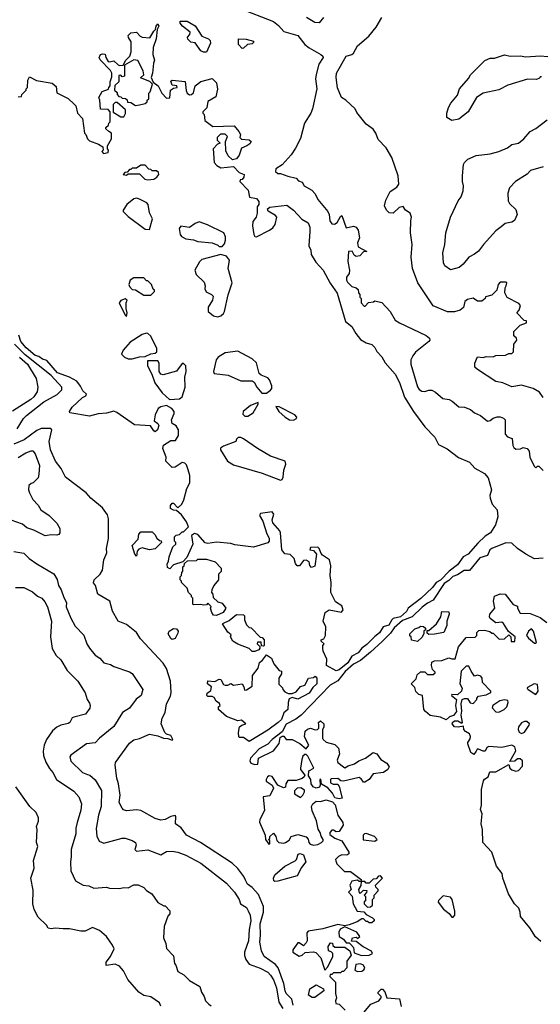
# Model space of a CAD drawing. Extents: x 1793424 to 1900092, y 321114 to 470632.
# Tile 46 of 256: x 1838445 to 1842096, y 359310 to 366210. Entities that reach past the tile are written whole.
import ezdxf

# ---------------------------------------------------------------- set-up
doc = ezdxf.new("R2010")
doc.units = 0

msp = doc.modelspace()

# ---------------------------------------------------------------- linework, layer by layer
at = {"layer": '0CON05XD'}
for points in [[(1839985, 366291.5), (1840225, 366196.4), (1840259.9, 366169.9), (1840297.3, 366127.3), (1840395, 366100), (1840445, 366036), (1840475, 366012.5), (1840557.5, 365965), (1840570, 365955), (1840572.5, 365945), (1840542.3, 365897.7), (1840524, 365825), (1840520, 365795), (1840528.1, 365725), (1840499.6, 365585), (1840487.5, 365555), (1840442.2, 365485), (1840413.4, 365376.6), (1840379.7, 365310.3), (1840348.5, 365261.5), (1840285, 365192.5), (1840242.5, 365165), (1840240, 365145), (1840255, 365132.5), (1840275, 365132.5), (1840325, 365112.5), (1840385, 365100), (1840400.7, 365080.7), (1840425, 365070), (1840440, 365045), (1840493.9, 365013.9), (1840518.3, 364988.3), (1840535, 364950), (1840605.6, 364865.6), (1840614.2, 364845), (1840619.1, 364799.1), (1840635, 364778), (1840652.3, 364777.7), (1840671.7, 364788.3), (1840695, 364830), (1840705, 364837.5), (1840735, 364750), (1840785, 364763.3), (1840805, 364756.4), (1840818.8, 364735), (1840828.3, 364681.7), (1840813.8, 364645), (1840818.3, 364618.3), (1840880, 364585), (1840855, 364582.5), (1840830, 364555), (1840805, 364551.2), (1840790.7, 364560.7), (1840777, 364587), (1840750, 364585), (1840746, 364515), (1840758.8, 364455), (1840755, 364430), (1840737.5, 364405), (1840737.5, 364385), (1840745, 364370), (1840775, 364340), (1840805, 364330), (1840818.3, 364318.3), (1840820, 364295), (1840830, 364285), (1840830, 364265), (1840840, 364255), (1840840, 364225), (1840861.7, 364201.7), (1840868.3, 364201.7), (1840891.7, 364228.3), (1840927, 364233), (1840935, 364240), (1840985, 364227.5), (1841042.5, 364165), (1841077.5, 364105), (1841107.5, 364085), (1841295, 363995.7), (1841318.3, 363978.3), (1841321.2, 363965), (1841313.8, 363955), (1841221.3, 363878.7), (1841202, 363855), (1841188.8, 363825), (1841188.8, 363795), (1841235, 363637.5), (1841247.3, 363617.3), (1841265, 363606.2), (1841285, 363603.8), (1841315, 363614.2), (1841335, 363612.5), (1841360.3, 363600.3), (1841412.5, 363555), (1841457, 363547), (1841476.7, 363536.7), (1841525, 363496.7), (1841565, 363494.2), (1841607.1, 363477.1), (1841635, 363454.4), (1841676.1, 363436.1), (1841725, 363396.7), (1841745, 363400), (1841765, 363417.5), (1841793.6, 363426.4), (1841815, 363426.7), (1841838.3, 363418.3), (1841850, 363405), (1841850, 363305), (1841865, 363286.7), (1841897.5, 363275), (1841904, 363225), (1841911.2, 363211.2), (1841925, 363201.2), (1841956.4, 363203.6), (1841975, 363212.5), (1842002.5, 363205), (1842017.5, 363185), (1842022.5, 363145), (1842051.7, 363081.7), (1842065, 363070), (1842075, 363080), (1842085, 363080), (1842115, 363050)], [(1838435, 365670), (1838458.3, 365671.7), (1838460, 365685), (1838490, 365715), (1838490, 365725), (1838500, 365735), (1838502.5, 365785), (1838515, 365810), (1838563.6, 365783.6), (1838672.5, 365765), (1838700.7, 365740.7), (1838707, 365697), (1838785, 365657.5), (1838828.3, 365618.3), (1838840, 365605), (1838850, 365555), (1838887, 365517), (1838900, 365415), (1838910, 365405), (1838920, 365375), (1838935, 365360), (1838997, 365337), (1839028.3, 365318.3), (1839030, 365295), (1839022.5, 365285), (1839033, 365273), (1839065, 365280), (1839067.5, 365295), (1839060, 365305), (1839060, 365325), (1839090, 365375), (1839090, 365415), (1839070, 365425), (1839050, 365445), (1839050, 365455), (1839068.3, 365471.7), (1839070, 365485), (1839080, 365495), (1839080, 365565), (1839065, 365580), (1839011.7, 365581.7), (1839007.5, 365645), (1839000, 365665), (1839023.6, 365706.4), (1839068.3, 365721.7), (1839070, 365735), (1839080, 365745), (1839080, 365775), (1839091.7, 365808.3), (1839092.5, 365835), (1839083, 365853), (1839009.3, 365929.3), (1839003.3, 365945), (1839006.7, 365955), (1839012.5, 365965), (1839025, 365970), (1839045, 365967.5), (1839048.8, 365945), (1839066.4, 365916.4), (1839075, 365913.3), (1839105, 365922.5), (1839135, 365892.5), (1839145, 365887.5), (1839170, 365890), (1839190, 365925), (1839217.5, 365955), (1839226.4, 365983.6), (1839227.5, 366055), (1839207.5, 366085), (1839205, 366100), (1839225, 366116.7), (1839265, 366122.5), (1839290, 366095), (1839305, 366087.5), (1839357, 366083), (1839385, 366130), (1839398.3, 366141.7), (1839402.5, 366165), (1839415, 366180), (1839420, 366165), (1839408.3, 366141.7), (1839402.5, 366075), (1839381.2, 366015), (1839380, 365965), (1839390, 365925), (1839382.5, 365905), (1839376.7, 365835), (1839366.7, 365805), (1839381.7, 365771.7), (1839416.7, 365745), (1839442.5, 365695), (1839475, 365660), (1839498.3, 365661.7), (1839503.6, 365716.4), (1839525, 365730), (1839550, 365735), (1839547, 365747), (1839515, 365750), (1839505, 365780), (1839515, 365786.7), (1839605, 365777.5), (1839613, 365713), (1839620, 365695), (1839635, 365682.5), (1839650, 365685), (1839663, 365697), (1839676.7, 365745), (1839715, 365775.8), (1839795, 365797.5), (1839826.1, 365766.1), (1839833.3, 365723.3), (1839821.2, 365668.8), (1839764, 365636), (1839757, 365593), (1839730, 365565), (1839730, 365555), (1839740, 365545), (1839743, 365503), (1839800.7, 365460.7), (1839950, 365465), (1839982.5, 365425), (1839992.5, 365405), (1839990, 365385), (1840001.7, 365371.7), (1840055, 365366.7), (1840067.5, 365355), (1840059.3, 365340.7), (1840037.5, 365325), (1840001.2, 365308.8), (1839985, 365260), (1839966.4, 365233.6), (1839938.3, 365228.3), (1839907.5, 365255), (1839891.7, 365291.7), (1839887.5, 365355), (1839901.7, 365391.7), (1839885, 365407.5), (1839853, 365407), (1839830, 365385), (1839830, 365365), (1839850, 365345), (1839831.7, 365338.3), (1839802.5, 365305), (1839808.3, 365208.3), (1839827, 365187), (1839855, 365172.5), (1839945, 365180), (1839985, 365140), (1840020, 365125), (1840017.5, 365105), (1840005, 365090), (1839991.7, 365088.3), (1839990, 365075), (1840046.7, 365015), (1840057, 364967), (1840105, 364956.7), (1840123.3, 364935), (1840122.5, 364915), (1840110.7, 364899.3), (1840111.2, 364855), (1840104, 364826), (1840081.2, 364795), (1840076.7, 364765), (1840086.7, 364705), (1840095, 364690), (1840105, 364687.5), (1840196.1, 364733.9), (1840219.5, 364750.5), (1840237.5, 364775), (1840247.5, 364825), (1840238.3, 364838.3), (1840187, 364867), (1840182.5, 364885), (1840200, 364895), (1840318.8, 364908.8), (1840365.5, 364875.5), (1840422.7, 364812.7), (1840467.5, 364785), (1840478.8, 364755), (1840480, 364725), (1840473.3, 364625), (1840486.7, 364595), (1840488.8, 364565), (1840521.2, 364511.2), (1840572.5, 364455), (1840622.5, 364362.5), (1840672.4, 364292.4), (1840729.1, 364095), (1840775, 364058.6), (1840801.2, 364011.2), (1840835, 363968.6), (1840874.6, 363944.6), (1840915, 363933.8), (1840935, 363913.3)], [(1839755, 365982.5), (1839735, 365982.5), (1839715, 365992.5), (1839676.4, 366046.4), (1839645, 366053.3), (1839625, 366072.5), (1839623, 366087), (1839637.5, 366105), (1839641.7, 366121.7), (1839587.5, 366165), (1839570, 366185), (1839571.7, 366198.3), (1839619.3, 366199.3), (1839675, 366167.5), (1839723.6, 366093.6), (1839770, 366075), (1839780, 366065), (1839782.5, 366045), (1839755, 365982.5)], [(1840575.7, 366225), (1840545, 366188.8), (1840515, 366190), (1840455.6, 366225.6)], [(1841150, 364875), (1841135, 364900), (1841105, 364892.5), (1841065, 364853.3), (1841035, 364856.7), (1841016.7, 364875), (1841004, 364905), (1841012, 364945), (1841043.3, 365005), (1841090, 365035), (1841103, 365057), (1841100, 365115), (1841053.9, 365243.9), (1841015, 365312.5), (1840959.3, 365369.3), (1840942.5, 365415), (1840923, 365443), (1840875, 365477.5), (1840809.3, 365559.3), (1840797.5, 365585), (1840732.5, 365645), (1840702.5, 365665), (1840673, 365733), (1840664.3, 365805), (1840667.5, 365835), (1840733.8, 365955), (1840775, 365966.2), (1840786.7, 365975), (1840815, 366027.5), (1840892.5, 366095), (1840945, 366157.5), (1840983.9, 366226.1)], [(1840005, 366007.5), (1839980, 366035), (1839980, 366075), (1840033.6, 366073.6), (1840085, 366060), (1840085, 366050), (1840075, 366040), (1840043.3, 366036.7), (1840015, 366010), (1840005, 366007.5)], [(1842105, 365810), (1842095, 365810), (1842089.2, 365800.8), (1842068.5, 365791.5), (1842005, 365793.3), (1841868.3, 365751.7), (1841805, 365718.8), (1841696.1, 365693.9), (1841647.5, 365665), (1841590, 365565), (1841525, 365513.3), (1841475, 365502.5), (1841440, 365525), (1841440, 365555), (1841452.5, 365595), (1841467.5, 365625), (1841515, 365680), (1841530, 365725), (1841593, 365797), (1841607, 365823), (1841706.4, 365923.6), (1841745, 365939.2), (1841775, 365941.2), (1841845, 365963.3), (1841885, 365954.2), (1841955, 365955.4), (1841995, 365948.9), (1842095, 365955.3), (1842149.1, 365950.9)], [(1839258.3, 365608.3), (1839285, 365612.5), (1839325, 365622.5), (1839340, 365635), (1839340, 365645), (1839350, 365655), (1839350, 365695), (1839360, 365705), (1839377.5, 365757.5), (1839357, 365777), (1839291.7, 365801.7), (1839316.2, 365823.8), (1839311.7, 365851.7), (1839273, 365923), (1839245, 365927.5), (1839180, 365890), (1839180, 365815), (1839165, 365810), (1839155, 365820), (1839141.7, 365818.3), (1839140, 365775), (1839111.7, 365748.3), (1839110, 365715), (1839128.3, 365698.3), (1839130, 365685), (1839141.7, 365671.7), (1839155, 365670), (1839165, 365660), (1839188.3, 365658.3), (1839198.3, 365648.3), (1839201.7, 365631.7), (1839225, 365630), (1839258.3, 365608.3)], [(1839175, 365530), (1839187, 365553), (1839187, 365577), (1839128.3, 365628.3), (1839115, 365630), (1839100, 365615), (1839101.7, 365561.7), (1839155, 365530), (1839175, 365530)], [(1842115, 365178), (1842026.4, 365153.6), (1842003.9, 365126.1), (1841922.5, 365075), (1841879.3, 365030.7), (1841867, 364993), (1841870.7, 364940.7), (1841880.7, 364920.7), (1841925, 364880), (1841932.5, 364845), (1841915, 364803.3), (1841895, 364791.2), (1841849.3, 364780.7), (1841822.3, 364757.7), (1841785, 364730), (1841696.7, 364635), (1841661.7, 364588.3), (1841634.1, 364565.9), (1841594.2, 364545.8), (1841555, 364497.5), (1841526.1, 364473.9), (1841465, 364457.5), (1841427.5, 364485), (1841417.5, 364505), (1841413.3, 364575), (1841426.1, 364633.9), (1841433.8, 364715), (1841466.2, 364825), (1841519.3, 364940.7), (1841540.7, 364969.3), (1841555, 365010), (1841557.5, 365045), (1841550, 365075), (1841550, 365115), (1841557.5, 365195), (1841565, 365210), (1841587.5, 365232.5), (1841645, 365258.8), (1841745, 365269.4), (1841805, 365286), (1841865, 365311.2), (1841895, 365336.2), (1841942.5, 365345), (1841980, 365375), (1842025, 365426.7), (1842065, 365446.7), (1842145, 365507.5)], [(1839345, 365087.5), (1839385, 365092.5), (1839407.5, 365105), (1839420, 365125), (1839418.3, 365138.3), (1839405, 365150), (1839375, 365150), (1839365, 365160), (1839351.7, 365161.7), (1839325, 365190), (1839295, 365190), (1839265, 365170), (1839235, 365170), (1839225, 365160), (1839215, 365160), (1839198.3, 365141.7), (1839181.7, 365138.3), (1839170, 365125), (1839195, 365120), (1839205, 365130), (1839285, 365130), (1839323, 365093), (1839345, 365087.5)], [(1839355, 364740), (1839376.4, 364813.6), (1839355.9, 364855.9), (1839345.7, 364915.7), (1839336.9, 364926.9), (1839285, 364952.5), (1839265, 364958), (1839245, 364954), (1839196.2, 364915), (1839170, 364875), (1839171.2, 364865), (1839205, 364830.8), (1839325, 364742), (1839355, 364740)], [(1842115, 363563.3), (1842090.5, 363600.5), (1842045, 363626.2), (1841965, 363648.8), (1841895, 363636.2), (1841833.8, 363663.8), (1841785, 363673.8), (1841655, 363757.5), (1841637.5, 363775), (1841637, 363803), (1841655, 363847.5), (1841695, 363842.5), (1841715, 363850), (1841765, 363847.5), (1841785, 363857.5), (1841851.7, 363858.3), (1841875, 363870), (1841895, 363870), (1841908.3, 363881.7), (1841910, 363935), (1841930, 363965), (1841928.3, 363978.3), (1841910, 363995), (1841910, 364025), (1841955, 364070), (1842000, 364085), (1841998.3, 364098.3), (1841981.7, 364101.7), (1841930, 364155), (1841947, 364173), (1841957, 364207), (1841945, 364220), (1841863.3, 364263.3), (1841847.5, 364295), (1841848.3, 364331.7), (1841857.5, 364345), (1841860, 364365), (1841855, 364370), (1841815, 364370), (1841800, 364355), (1841790, 364315), (1841755, 364280), (1841711.7, 364268.3), (1841710, 364255), (1841685, 364237.5), (1841655, 364237.5), (1841625, 364257.5), (1841585, 364250), (1841566.7, 364235), (1841556.1, 364193.9), (1841535, 364173.3), (1841495, 364163.3), (1841445, 364163.3), (1841344.2, 364204.2), (1841238, 364365), (1841200.8, 364465), (1841191.2, 364545), (1841196.2, 364635), (1841186.7, 364715), (1841187, 364803), (1841192.5, 364825), (1841183, 364853), (1841150, 364875)], [(1839865, 364620), (1839880.7, 364639.3), (1839888.8, 364665), (1839888.3, 364688.3), (1839877.5, 364715), (1839761.7, 364771.7), (1839705, 364792.5), (1839675, 364782.5), (1839635, 364753.3), (1839575, 364762.5), (1839563, 364747), (1839570, 364705), (1839580.7, 364690.7), (1839610, 364675), (1839665, 364667.5), (1839695, 364656), (1839795, 364646.7), (1839835, 364630), (1839845, 364620), (1839865, 364620)], [(1839835, 364128), (1839855, 364134.3), (1839875, 364150), (1839882.5, 364165), (1839907.3, 364282.7), (1839936, 364365), (1839907.5, 364465), (1839917.5, 364525), (1839895, 364552.5), (1839855, 364563.3), (1839721.7, 364528.3), (1839706.2, 364513.8), (1839673.3, 364455), (1839683.3, 364425), (1839739.5, 364369.5), (1839746.2, 364345), (1839743.9, 364323.9), (1839752, 364302), (1839790, 364285), (1839801.7, 364271.7), (1839797.5, 364245), (1839767.5, 364195), (1839767.5, 364165), (1839805, 364133.8), (1839835, 364128)], [(1839365, 364280), (1839390, 364305), (1839390, 364315), (1839381.7, 364321.7), (1839370, 364355), (1839345, 364380), (1839335, 364380), (1839315, 364400), (1839245, 364400), (1839220, 364385), (1839210, 364355), (1839215, 364340), (1839235, 364320), (1839257, 364317), (1839315, 364280), (1839365, 364280)], [(1839195, 364130), (1839200, 364155), (1839192.5, 364185), (1839192.5, 364225), (1839200, 364245), (1839185, 364252.5), (1839155, 364242.5), (1839143.3, 364225), (1839185, 364140), (1839195, 364130)], [(1840935, 363913.3), (1840948.8, 363885), (1840985, 363846.2), (1841007.5, 363805), (1841077.8, 363725), (1841107.6, 363667.6), (1841143.1, 363565), (1841205.8, 363465), (1841285, 363355.8), (1841357.1, 363285), (1841382.6, 363232.6), (1841442.1, 363202.1), (1841521.7, 363141.7), (1841598.3, 363108.3), (1841637.7, 363067.7), (1841705, 363028.8), (1841729.8, 362999.8), (1841752.9, 362915), (1841742, 362875), (1841743.9, 362856.1), (1841758, 362815), (1841794.3, 362775), (1841797.8, 362725), (1841781.1, 362668.9), (1841745.4, 362615), (1841708.4, 362591.6), (1841657.6, 362542.4), (1841590, 362465), (1841554.4, 362445), (1841515, 362390.6), (1841456.9, 362345), (1841397.1, 362282.9), (1841365.6, 362265), (1841339.2, 362230.8), (1841257.1, 362152.9), (1841170, 362085), (1841156.6, 362063.4), (1841114.7, 362025.3), (1841065, 362012.5), (1841054.2, 362005), (1841033, 361967), (1840994, 361955), (1840967.3, 361912.7), (1840935, 361888.1), (1840879.8, 361830.3), (1840844.4, 361805), (1840817.7, 361772.3), (1840775, 361750), (1840746.9, 361703.1), (1840685, 361654), (1840665, 361647.1), (1840596.7, 361685), (1840598.3, 361728.3), (1840572.5, 361785), (1840570, 361805), (1840570, 361825), (1840580, 361835), (1840560, 361855), (1840560, 361865), (1840578.3, 361871.7), (1840590, 361895), (1840591.2, 361955), (1840573.8, 361995), (1840586.7, 362055), (1840615, 362073.8), (1840701.7, 362058.3), (1840712.5, 362075), (1840705, 362102.5), (1840659.3, 362129.3), (1840626, 362195), (1840629.4, 362265), (1840622.5, 362315), (1840627.3, 362382.7), (1840616.7, 362425), (1840568.3, 362458.3), (1840558.8, 362468.8), (1840546, 362505), (1840535, 362513.3), (1840485, 362510), (1840480, 362495), (1840505, 362490), (1840527.5, 362465), (1840515, 362380), (1840491.7, 362371.7), (1840480, 362385), (1840475, 362410), (1840455, 362422.5), (1840435, 362420), (1840408.3, 362381.7), (1840391.7, 362381.7), (1840378.3, 362398.3), (1840370, 362435), (1840341.7, 362461.7), (1840305, 362467.5), (1840282.5, 362495), (1840273.3, 362615), (1840268.3, 362628.3), (1840220, 362685), (1840216.7, 362705), (1840227.5, 362745), (1840215, 362760), (1840135, 362750), (1840127.5, 362735), (1840150, 362695), (1840177.9, 362607.9), (1840195.7, 362575.7), (1840193.8, 362555), (1840185.8, 362544.2), (1840085, 362513.3), (1839955, 362530), (1839925, 362540), (1839825, 362547.5), (1839765, 362540), (1839745, 362543.3), (1839695, 362602.5), (1839670.7, 362609.3), (1839650, 362595), (1839660, 362535), (1839618.3, 362441.7), (1839588.3, 362411.7), (1839525, 362390), (1839498.3, 362361.7), (1839481.7, 362371.7), (1839480, 362395), (1839490, 362415), (1839493.8, 362445), (1839520, 362515), (1839540, 362535), (1839540, 362545), (1839530, 362555), (1839530, 362585), (1839543, 362597), (1839567, 362603), (1839585, 362620), (1839595, 362620), (1839630, 362655), (1839615, 362690), (1839579.3, 362739.3), (1839545, 362770), (1839523, 362773), (1839502.5, 362785), (1839502.5, 362805), (1839515, 362822.5), (1839525, 362822.5), (1839555, 362790), (1839582.5, 362815), (1839597.5, 362845), (1839617.5, 362925), (1839637.5, 362965), (1839637.5, 363015), (1839627.5, 363055), (1839615, 363090), (1839603, 363103), (1839585, 363106.2), (1839536.7, 363073.3), (1839515, 363070.8), (1839470, 363115), (1839472.5, 363145), (1839450, 363205), (1839453, 363227), (1839505, 363260), (1839538.3, 363261.7), (1839560, 363295), (1839560, 363335), (1839543, 363363), (1839515, 363380), (1839510, 363405), (1839529.3, 363450.7), (1839527.5, 363465), (1839512.5, 363485), (1839475, 363506.7), (1839434.1, 363495.9), (1839417.5, 363485), (1839395, 363440), (1839388.3, 363398.3), (1839415, 363380), (1839420, 363365), (1839412.5, 363335), (1839395, 363322.5), (1839385, 363327.5), (1839363.8, 363363.8), (1839250.5, 363370.5), (1839127.6, 363457.6), (1839105.6, 363465.6), (1839055, 363452), (1838995, 363448.6), (1838935, 363431.8), (1838797.5, 363455), (1838795.8, 363465), (1838813.5, 363495), (1838885, 363561.5), (1838909.2, 363575), (1838915, 363586.2), (1838888.6, 363608.6), (1838872.3, 363642.3), (1838846.1, 363676.1), (1838795, 363704.7), (1838711.1, 363735), (1838635, 363820.5), (1838605, 363831.6), (1838580.4, 363850.4), (1838555, 363856.8), (1838490.8, 363910.8), (1838454, 363955), (1838439.2, 363999.2)], [(1839235, 363832.5), (1839285, 363847.5), (1839325, 363850), (1839365, 363867.5), (1839395, 363872.5), (1839407, 363883), (1839406.2, 363905), (1839365, 363992.5), (1839345, 364010), (1839335, 364013.3), (1839305, 364003.3), (1839219.3, 363950.7), (1839170, 363895), (1839160, 363865), (1839180, 363845), (1839205, 363832.5), (1839235, 363832.5)], [(1838427.4, 363342.6), (1838472.5, 363415), (1838492.8, 363437.2), (1838615, 363531.8), (1838707.6, 363582.4), (1838741.2, 363615), (1838740, 363635), (1838665, 363715.3), (1838485, 363860.4), (1838409.2, 363935)], [(1838445, 363845.9), (1838501.2, 363795), (1838560, 363695), (1838572.5, 363635), (1838567.6, 363602.4), (1838545, 363568), (1838522.6, 363547.4), (1838394.4, 363465.6)], [(1839495, 363547.5), (1839565, 363552.5), (1839583.6, 363566.4), (1839606.7, 363635), (1839603.3, 363705), (1839612.5, 363745), (1839610, 363785), (1839595, 363800), (1839585, 363800), (1839545, 363746.7), (1839450.5, 363720.5), (1839435, 363726.7), (1839424.2, 363744.2), (1839423.3, 363803.3), (1839415, 363820), (1839341.7, 363818.3), (1839342.5, 363785), (1839372.5, 363725), (1839393.3, 363665), (1839443.3, 363595), (1839495, 363547.5)], [(1840175, 363592.5), (1840205, 363612.5), (1840212.5, 363625), (1840212.5, 363645), (1840197, 363687), (1840185, 363700), (1840138.3, 363718.3), (1840125, 363730), (1840106.7, 363805), (1840075, 363833.3), (1839975, 363885.8), (1839885, 363875.5), (1839838, 363845), (1839822, 363825), (1839803.3, 363745), (1839809.3, 363729.3), (1839908.3, 363718.3), (1839995, 363678.8), (1840075, 363678.8), (1840090, 363670), (1840107.5, 363635), (1840143.6, 363593.6), (1840175, 363592.5)], [(1840045, 363432.5), (1840082.5, 363455), (1840117.5, 363515), (1840118.3, 363528.3), (1840063.9, 363506.1), (1840012.5, 363465), (1840010, 363445), (1840025, 363432.5), (1840045, 363432.5)], [(1840365, 363404.3), (1840386.2, 363415), (1840388.8, 363425), (1840375, 363440), (1840265, 363496.7), (1840241.7, 363498.3), (1840263.3, 363465), (1840306.7, 363425), (1840337.5, 363405), (1840365, 363404.3)], [(1840363.4, 359303.4), (1840354.6, 359345), (1840315, 359386.4), (1840305.8, 359405), (1840297, 359455), (1840258.4, 359565), (1840238.3, 359588.3), (1840160, 359645), (1840140.6, 359685), (1840128.7, 359745), (1840134.7, 359795), (1840132.4, 359875), (1840153.8, 359955), (1840154.6, 359995), (1840119.6, 360079.6), (1840075, 360129.4), (1840042.1, 360152.1), (1840028.8, 360178.8), (1840016, 360206), (1839975, 360262), (1839935, 360298.8), (1839713.8, 360445), (1839615, 360496.2), (1839577, 360547), (1839538.8, 360575), (1839541.2, 360625), (1839535, 360633.3), (1839505, 360627.1), (1839465, 360605.7), (1839435, 360600.8), (1839395, 360612), (1839295, 360668), (1839265, 360673.8), (1839195, 360666.2), (1839172.5, 360672.5), (1839163.3, 360685), (1839144, 360725), (1839150, 360775), (1839139.2, 360855), (1839126, 360895), (1839113.9, 360986.1), (1839116.7, 361005), (1839215, 361140), (1839245, 361163.8), (1839285, 361172), (1839355, 361202.5), (1839415, 361191.4), (1839454.4, 361174.4), (1839485, 361172), (1839515, 361160), (1839520, 361165), (1839505, 361192.5), (1839475, 361202.5), (1839464.2, 361214.2), (1839437.5, 361275), (1839443.3, 361315), (1839466.2, 361355), (1839474.2, 361415), (1839501.7, 361468.3), (1839508, 361495), (1839504, 361575), (1839475, 361662.5), (1839450.3, 361700.3), (1839291.4, 361871.4), (1839264.2, 361915), (1839195, 361970.8), (1839136.2, 361995), (1839096.2, 362065), (1839077.5, 362135), (1838994.1, 362184.1), (1838976.7, 362245), (1838963.6, 362263.6), (1838967.5, 362285), (1839010, 362325), (1839025, 362352.5), (1839036.2, 362425), (1839056.2, 362473.8), (1839054.2, 362505), (1839068.2, 362575), (1839068.7, 362711.3), (1839061.1, 362741.1), (1839025, 362789.2), (1838945, 362856.2), (1838911.2, 362895), (1838765.7, 363005), (1838736.9, 363065), (1838696.6, 363116.6), (1838661.8, 363195), (1838651.1, 363255), (1838670, 363335), (1838664.1, 363344.1), (1838595, 363344.6), (1838565, 363330), (1838477.5, 363265), (1838403.3, 363235)], [(1840275, 362983.3), (1840285, 362987.5), (1840292, 363005), (1840297.3, 363052.7), (1840312, 363095), (1840305.7, 363115.7), (1840205, 363151.4), (1840113.7, 363203.7), (1840015, 363272.5), (1839995, 363282.5), (1839978.3, 363281.7), (1839965, 363270), (1839960, 363255), (1839875, 363222), (1839853.9, 363206.1), (1839853.3, 363195), (1839903.3, 363115), (1839945, 363090), (1840145, 363031.2), (1840275, 362983.3)], [(1838435, 363142.5), (1838487.5, 363175), (1838525, 363188.8), (1838537.3, 363187.3), (1838555, 363167.5), (1838583.8, 363085), (1838580, 363025), (1838575, 363000), (1838540, 362965), (1838525, 362960), (1838510, 362945), (1838507.5, 362915), (1838513.6, 362893.6), (1838537, 362847), (1838575, 362807.5), (1838593.3, 362775), (1838652.5, 362735), (1838705, 362682.5), (1838726.7, 362645), (1838727, 362613), (1838718.8, 362601.2), (1838705, 362597.5), (1838665, 362600), (1838625, 362592.5), (1838545, 362632), (1838495, 362648), (1838465, 362673.8), (1838385, 362702)], [(1839265, 362450), (1839252, 362465), (1839234, 362525), (1839275, 362570), (1839280, 362605), (1839295, 362620), (1839375, 362620), (1839393, 362603), (1839407, 362577), (1839425, 362560), (1839438.3, 362558.3), (1839440, 362545), (1839395, 362501.2), (1839355, 362495.8), (1839305, 362509.2), (1839280, 362500), (1839269.2, 362485), (1839265, 362450)], [(1842115, 362436.7), (1842055, 362432.5), (1841993.9, 362463.9), (1841935, 362503.3), (1841895, 362542.5), (1841855, 362543.3), (1841755, 362504.4), (1841740.8, 362495), (1841724.4, 362455), (1841671.8, 362438.2), (1841600, 362350), (1841561.2, 362348.8), (1841515, 362318.8), (1841481.4, 362308.6), (1841455, 362278.8), (1841422.2, 362257.8), (1841345, 362141.4), (1841305, 362121.1), (1841267.4, 362092.6), (1841197.5, 362025), (1841130, 362000), (1841071.8, 361948.2), (1841045, 361910.9), (1840987.1, 361852.9), (1840905, 361778.1), (1840835, 361720), (1840787.1, 361692.9), (1840728.5, 361641.5), (1840675, 361575.8), (1840622.7, 361547.3), (1840418.8, 361335), (1840382.7, 361307.3), (1840315, 361272), (1840285, 361220), (1840215, 361166.7), (1840185, 361133.3), (1840125, 361100), (1840064.2, 361035), (1840058.8, 361015), (1840065, 361000), (1840095, 360991.2), (1840116.1, 360993.9), (1840119.2, 361035), (1840225, 361086.7), (1840265, 361137.5), (1840271.4, 361178.6), (1840285, 361190), (1840298.1, 361188.1), (1840315, 361166.7), (1840355, 361166.2), (1840408.6, 361138.6), (1840455, 361100), (1840472.5, 361125), (1840443.1, 361185), (1840446.6, 361223.4), (1840462.4, 361237.6), (1840485, 361246), (1840516.2, 361233.8), (1840533.8, 361236.2), (1840542.5, 361245), (1840543.3, 361265), (1840540, 361285), (1840553.6, 361296.4), (1840577.5, 361275), (1840577, 361253), (1840567.5, 361235), (1840567.5, 361175), (1840572.5, 361165), (1840595, 361146.7), (1840655, 361130), (1840680, 361105), (1840687.5, 361065), (1840670.7, 361020.7), (1840676.7, 361005), (1840715, 360973.3), (1840725, 360967.5), (1840747.9, 360982.1), (1840793.8, 360995), (1840823.7, 361016.3), (1840871.2, 361035), (1840925, 361073.6), (1840950.5, 361065), (1840976.5, 361026.5), (1841019.1, 360999.1), (1841036, 360975), (1841026, 360955), (1840996, 360935), (1840923.8, 360925), (1840895, 360886.2), (1840865, 360866), (1840855, 360866.2), (1840840.1, 360890.1), (1840825, 360898.2), (1840715, 360872.5), (1840697, 360877), (1840675, 360892.9), (1840629.3, 360890.7), (1840623.8, 360885), (1840625, 360862.5), (1840643.6, 360853.6), (1840675, 360852.5), (1840686.4, 360836.4), (1840707.5, 360755), (1840685, 360750), (1840655, 360757.5), (1840638.9, 360788.9), (1840606.4, 360826.4), (1840561.7, 360851.7), (1840557, 360887), (1840550, 360885), (1840553.3, 360845), (1840547.7, 360832.3), (1840525, 360824.2), (1840504.2, 360834.2), (1840490, 360855), (1840486.2, 360885), (1840471.2, 360911.2), (1840473.8, 360946.2), (1840507.5, 360965), (1840465, 361050), (1840455, 361060), (1840445, 361060), (1840431.7, 361048.3), (1840423.3, 361025), (1840413.6, 360963.6), (1840413.3, 360955), (1840443.8, 360915), (1840441.2, 360905), (1840426.9, 360893.1), (1840385, 360878.6), (1840325, 360877.5), (1840312.5, 360855), (1840308.3, 360831.7), (1840295, 360827.5), (1840255, 360846.7), (1840215, 360906.7), (1840195, 360911.2), (1840182.5, 360905), (1840172.5, 360885), (1840173.9, 360873.9), (1840215.7, 360845.7), (1840224.2, 360825), (1840199.3, 360770.7), (1840153.3, 360765), (1840163, 360667), (1840130, 360605), (1840127, 360587), (1840167.5, 360495), (1840170, 360465), (1840192.5, 360432.5), (1840200, 360435), (1840200, 360455), (1840190, 360465), (1840198.3, 360471.7), (1840200, 360485), (1840225, 360510), (1840242.5, 360485), (1840247.5, 360457.5), (1840263.6, 360443.6), (1840295, 360440), (1840310, 360445), (1840335, 360460), (1840350, 360485), (1840395, 360500), (1840455, 360483.3), (1840468.3, 360468.3), (1840472.5, 360445), (1840482.3, 360432.3), (1840506.1, 360426.1), (1840535, 360428.8), (1840562.5, 360445), (1840572.5, 360455), (1840572.5, 360465), (1840558.3, 360488.3), (1840553.3, 360515), (1840538, 360538), (1840527.1, 360595), (1840496.1, 360666.1), (1840491.2, 360695), (1840500, 360715), (1840525, 360733.8), (1840555, 360732), (1840595, 360742.9), (1840638, 360728), (1840657.7, 360707.7), (1840676.2, 360635), (1840712, 360585), (1840714.2, 360565), (1840685, 360520.8), (1840665, 360519.2), (1840645, 360531.4), (1840635, 360530), (1840620.8, 360515), (1840619.5, 360499.5), (1840655, 360474), (1840703.3, 360455), (1840752.5, 360375), (1840752.5, 360365), (1840740, 360355), (1840705, 360357.5), (1840680, 360345), (1840660, 360325), (1840662.5, 360315), (1840670, 360295), (1840721.7, 360241.7), (1840765, 360241.2), (1840840, 360185), (1840840, 360170), (1840825, 360170), (1840815, 360180), (1840775, 360172.5), (1840760, 360145), (1840770, 360115), (1840750, 360095), (1840777, 360067), (1840783.8, 360015), (1840811.7, 359961.7), (1840858.3, 359958.3), (1840875, 359940), (1840920, 359915), (1840930, 359905), (1840930, 359895), (1840915, 359880), (1840895, 359880), (1840885, 359890), (1840875, 359890), (1840855, 359910), (1840845, 359910), (1840811.7, 359888.3), (1840755, 359866.7), (1840725, 359860), (1840675, 359870), (1840571.7, 359838.3), (1840468.3, 359821.7), (1840458.3, 359811.7), (1840460, 359755), (1840455, 359740), (1840435, 359720), (1840405, 359740), (1840395, 359740), (1840361.7, 359691.7), (1840360, 359675), (1840405, 359646.7), (1840425, 359653.8), (1840447, 359673), (1840505, 359676.7), (1840522, 359672), (1840556.7, 359636.7), (1840585, 359550), (1840607, 359573), (1840640, 359645), (1840640, 359665), (1840628.3, 359678.3), (1840610, 359685), (1840607.5, 359715), (1840625, 359740), (1840638.3, 359738.3), (1840641.7, 359721.7), (1840655, 359710), (1840725, 359710), (1840760, 359685), (1840770, 359655), (1840738.3, 359611.7), (1840740, 359565), (1840715, 359540), (1840705, 359540), (1840695, 359530), (1840645, 359530), (1840635, 359520), (1840621.7, 359518.3), (1840620, 359505), (1840660, 359465), (1840660, 359385), (1840667.5, 359355), (1840660, 359335), (1840662.5, 359315), (1840685, 359310), (1840728.3, 359268.3)], [(1838405, 362482.5), (1838475, 362472.5), (1838512.5, 362435), (1838565, 362396.2), (1838685, 362326.7), (1838707.5, 362287.5), (1838718.1, 362245), (1838737.1, 362215), (1838755, 362160), (1838774, 362125), (1838772.5, 362095), (1838804.3, 362015), (1838835, 361960), (1838896.1, 361896.1), (1838916.2, 361835), (1838933.8, 361805), (1838975, 361757.5), (1839006.7, 361735), (1839035, 361703.3), (1839081.7, 361691.7), (1839105, 361676.7), (1839215, 361640), (1839235, 361627.5), (1839310, 361515), (1839297.5, 361475), (1839261.7, 361448.3), (1839215.5, 361384.5), (1839165.8, 361354.2), (1839105, 361255.7), (1839004.5, 361175.5), (1838975, 361142), (1838915, 361135.8), (1838805, 361056.7), (1838796.7, 361045), (1838805, 361013.8), (1838885.5, 360935.5), (1838920.8, 360919.2), (1838936.2, 360915), (1838975, 360883.8), (1839018.3, 360808.3), (1839017.1, 360695), (1838998.5, 360635), (1838982.7, 360542.7), (1838987.3, 360487.3), (1839002.3, 360452.3), (1839035, 360438.8), (1839165, 360473.8), (1839185, 360473.8), (1839235, 360458.8), (1839257.5, 360445), (1839263.3, 360425), (1839253.3, 360395), (1839263.6, 360383.6), (1839345, 360391.8), (1839435, 360356.7), (1839475, 360381.2), (1839515, 360384.2), (1839555, 360377.1), (1839610, 360355), (1839715, 360298.1), (1839895, 360160), (1839952, 360095), (1839983.3, 360045), (1839992.5, 360015), (1840035, 359987.5), (1840047.5, 359965), (1840061.4, 359935), (1840065.7, 359895), (1840054.3, 359835), (1840050, 359755), (1840022.5, 359675), (1840022.3, 359652.3), (1840031.2, 359625), (1840055, 359591.2), (1840132.4, 359562.4), (1840184.5, 359534.5), (1840204.6, 359514.6), (1840225, 359482), (1840245.8, 359425.8), (1840262.5, 359325), (1840290.6, 359280.6)], [(1839825, 362033.8), (1839805, 362037.5), (1839792.5, 362055), (1839782.5, 362085), (1839787, 362097), (1839765, 362120), (1839755, 362110), (1839735, 362107.5), (1839715, 362112.5), (1839665, 362110), (1839660, 362115), (1839660, 362155), (1839650, 362165), (1839650, 362175), (1839630, 362195), (1839620, 362225), (1839580, 362265), (1839580, 362275), (1839570, 362285), (1839570, 362305), (1839580, 362315), (1839583, 362337), (1839590, 362345), (1839590, 362375), (1839598.3, 362381.7), (1839601.7, 362398.3), (1839621.7, 362418.3), (1839685, 362420), (1839695, 362430), (1839755, 362430), (1839815, 362410), (1839857, 362367), (1839857, 362343), (1839840, 362325), (1839840, 362285), (1839807.5, 362245), (1839792.5, 362215), (1839790, 362195), (1839800, 362185), (1839801.7, 362161.7), (1839835, 362130), (1839865, 362120), (1839890, 362085), (1839872.5, 362055), (1839825, 362033.8)], [(1838415, 362230), (1838475, 362230), (1838535, 362200), (1838570, 362170), (1838601.2, 362155), (1838621.3, 362131.3), (1838641.4, 362095), (1838668.1, 361995), (1838660.8, 361885), (1838673.4, 361803.4), (1838702, 361755), (1838735, 361723.3), (1838778.7, 361648.7), (1838854.1, 361574.1), (1838903.6, 361493.6), (1838917.5, 361445), (1838935, 361420), (1838940, 361405), (1838936.7, 361385), (1838906.4, 361343.6), (1838825, 361322.5), (1838813.6, 361316.4), (1838796.7, 361285), (1838785, 361276.7), (1838735, 361266.2), (1838705, 361252), (1838674.4, 361225.6), (1838634.2, 361165), (1838617.1, 361125), (1838610.6, 361085), (1838613.4, 361053.4), (1838627.6, 361007.6), (1838653.4, 360963.4), (1838678.6, 360935), (1838703.8, 360885), (1838824.2, 360804.2), (1838861.2, 360765), (1838878, 360715), (1838875, 360670), (1838847.5, 360585), (1838838.8, 360545), (1838838.1, 360505), (1838806.7, 360395), (1838807.5, 360345), (1838800.8, 360305), (1838804, 360245), (1838836.4, 360176.4), (1838890, 360145), (1838929.3, 360139.3), (1838965, 360123.3), (1839055, 360130), (1839075, 360123.8), (1839145, 360121.2), (1839175, 360128.8), (1839205, 360126.2), (1839245, 360146.7), (1839275, 360146.7), (1839315, 360127.5), (1839335, 360107.5), (1839372.5, 360085), (1839415, 360022.5), (1839455, 360000), (1839465, 360000), (1839497.5, 359965), (1839497.5, 359945), (1839483, 359927), (1839457.5, 359855), (1839453.3, 359775), (1839470, 359735), (1839475, 359700), (1839525, 359650), (1839530, 359595), (1839540, 359585), (1839555, 359540), (1839596.4, 359516.4), (1839636.4, 359476.4), (1839707.5, 359435), (1839720, 359395), (1839740, 359365), (1839747.5, 359335), (1839770.7, 359310.7), (1839788.3, 359298.3)], [(1842100, 359750), (1842062.1, 359782.1), (1842022.9, 359845), (1841957.5, 359925), (1841953.5, 359955), (1841945, 359984), (1841915.8, 360015), (1841872.9, 360085), (1841831.9, 360195), (1841827.6, 360227.6), (1841788.8, 360278.8), (1841756.2, 360376.2), (1841692.5, 360445), (1841689.4, 360535), (1841681.4, 360575), (1841687.8, 360645), (1841675.6, 360675), (1841684.5, 360705), (1841684.5, 360815), (1841697.1, 360875), (1841705, 360887.5), (1841731.2, 360905), (1841741.7, 360938.3), (1841785, 360940), (1841875, 360990), (1841882.5, 360965), (1841895, 360952.5), (1841925, 360943.3), (1841941.7, 360948.3), (1841971.7, 360978.3), (1841970, 361015), (1841955, 361030), (1841935, 361030), (1841917, 361013), (1841882.5, 361012.5), (1841923, 361087), (1841916.7, 361115), (1841895, 361126.7), (1841825, 361108.8), (1841735, 361117.5), (1841721.2, 361108.8), (1841710, 361085), (1841695, 361084.2), (1841661.4, 361098.6), (1841653, 361097), (1841645.7, 361084.3), (1841629.3, 361060.7), (1841608.8, 361075), (1841587.5, 361135), (1841587.5, 361145), (1841605, 361170), (1841606.4, 361186.4), (1841600, 361205), (1841570.7, 361220.7), (1841560, 361235), (1841558.3, 361258.3), (1841518.8, 361251.2), (1841495, 361253.8), (1841477.5, 361275), (1841480, 361285), (1841495, 361297.5), (1841517, 361297), (1841545, 361280), (1841550, 361285), (1841540, 361335), (1841546.2, 361365), (1841541.2, 361415), (1841547.5, 361445), (1841565, 361453.3), (1841585, 361452.5), (1841605, 361423.3), (1841625, 361417.5), (1841650, 361445), (1841650, 361455), (1841661.7, 361468.3), (1841715, 361477.5), (1841750, 361495), (1841750, 361505), (1841690, 361565), (1841687.5, 361595), (1841679.3, 361609.3), (1841655, 361617.5), (1841635, 361610), (1841610, 361645), (1841595, 361680), (1841575, 361680), (1841540, 361645), (1841532.5, 361555), (1841547.5, 361525), (1841542.5, 361505), (1841515, 361477.5), (1841475, 361480), (1841472.5, 361475), (1841507, 361447), (1841502, 361405), (1841509.3, 361360.7), (1841486.4, 361333.6), (1841460, 361325), (1841435, 361302.5), (1841395, 361322.5), (1841323, 361333), (1841291.7, 361361.7), (1841280, 361375), (1841270, 361475), (1841245, 361480), (1841223, 361503), (1841215, 361530), (1841190, 361555), (1841225, 361590), (1841231.7, 361618.3), (1841255, 361640), (1841285, 361640), (1841305, 361620), (1841345, 361620), (1841358.3, 361631.7), (1841358.3, 361638.3), (1841340, 361655), (1841332.5, 361685), (1841335, 361707.5), (1841355, 361716.2), (1841405, 361720), (1841455, 361737.5), (1841475, 361730), (1841498.3, 361731.7), (1841522.5, 361815), (1841575, 361880), (1841638.3, 361881.7), (1841650, 361895), (1841650, 361915), (1841665, 361930), (1841705, 361932.5), (1841741.7, 361921.7), (1841755, 361910), (1841765, 361910), (1841808.3, 361868.3), (1841845, 361870), (1841875, 361900), (1841890, 361885), (1841891.7, 361851.7), (1841918.3, 361851.7), (1841920, 361885), (1841871.7, 361921.7), (1841838.3, 361978.3), (1841825, 361987.5), (1841785, 361982.5), (1841743.6, 362013.6), (1841740, 362025), (1841742.5, 362045), (1841777.5, 362085), (1841766.7, 362135), (1841775, 362170), (1841813.6, 362186.4), (1841850, 362185), (1841905, 362112.5), (1841935, 362100), (1841936.7, 362085), (1841955, 362050), (1842025, 362048.8), (1842095, 362020), (1842141.2, 361985)], [(1840095, 361781.2), (1840075, 361783.3), (1840055, 361802.5), (1839975, 361833.3), (1839940, 361855), (1839922.5, 361885), (1839928.3, 361898.3), (1839905, 361917.5), (1839867.5, 361975), (1839870.7, 361979.3), (1839915, 361998.8), (1839965, 362042.5), (1840015, 362040), (1840021.7, 362031.7), (1840022.5, 362005), (1840035, 361970), (1840055, 361950), (1840068.3, 361948.3), (1840131.7, 361881.7), (1840145, 361880), (1840160, 361865), (1840160, 361825), (1840155, 361820), (1840141.7, 361821.7), (1840138.3, 361848.3), (1840111.7, 361848.3), (1840110, 361835), (1840128.3, 361818.3), (1840130, 361805), (1840122.5, 361795), (1840095, 361781.2)], [(1841315, 361902.5), (1841301.7, 361911.7), (1841301.7, 361928.3), (1841315, 361930), (1841367.5, 361975), (1841397.5, 362025), (1841405, 362062.5), (1841455, 362060), (1841457.5, 362045), (1841440, 361995), (1841440, 361965), (1841420, 361915), (1841355, 361903.8), (1841315, 361902.5)], [(1841235, 361852.5), (1841191.7, 361861.7), (1841190, 361885), (1841181.7, 361891.7), (1841180, 361905), (1841215, 361940), (1841245, 361950), (1841255, 361960), (1841277, 361957), (1841290, 361945), (1841290, 361935), (1841280, 361925), (1841280, 361905), (1841265, 361880), (1841235, 361852.5)], [(1839515, 361867.5), (1839505, 361873.3), (1839487.5, 361905), (1839492.5, 361925), (1839525, 361942.5), (1839545, 361940), (1839556.7, 361925), (1839555, 361910), (1839535, 361872.5), (1839515, 361867.5)], [(1842065, 361840), (1842070, 361845), (1842047.5, 361925), (1842035, 361940), (1842012.5, 361925), (1842000, 361895), (1842012.5, 361875), (1842055, 361840), (1842065, 361840)], [(1840055, 361152.5), (1840015, 361180), (1839985, 361180), (1839982.5, 361185), (1839980, 361215), (1839987.5, 361255), (1840003, 361267), (1840030, 361275), (1840001.7, 361301.7), (1839975, 361297.5), (1839895, 361327.5), (1839840, 361375), (1839840, 361395), (1839850, 361405), (1839847, 361417), (1839823.6, 361433.6), (1839810, 361460), (1839795, 361467.5), (1839765, 361467.5), (1839757.5, 361475), (1839760.7, 361489.3), (1839785, 361510), (1839790, 361535), (1839762.5, 361555), (1839763.9, 361576.1), (1839813, 361573), (1839845, 361588.8), (1839856.7, 361585), (1839875, 361550), (1839885, 361546.7), (1839905, 361547.5), (1839925, 361557.5), (1839945, 361547.5), (1840005, 361556.7), (1840017.5, 361535), (1840021.7, 361511.7), (1840035, 361512.5), (1840075, 361540), (1840077.5, 361615), (1840117.5, 361665), (1840127.5, 361705), (1840147.7, 361722.3), (1840175, 361760), (1840210, 361735), (1840227.5, 361695), (1840265, 361650), (1840280, 361645), (1840280, 361625), (1840262.5, 361595), (1840263, 361553), (1840288.3, 361528.3), (1840290, 361515), (1840305, 361500), (1840328.3, 361488.3), (1840355, 361487.5), (1840385, 361498.8), (1840413.8, 361536.2), (1840443.9, 361546.1), (1840470, 361595), (1840505, 361600), (1840518.3, 361608.3), (1840530, 361595), (1840530, 361555), (1840500.7, 361529.3), (1840475, 361490), (1840395, 361447.5), (1840355, 361460), (1840335, 361450), (1840327.5, 361425), (1840326.7, 361375), (1840297.7, 361352.3), (1840280.8, 361305), (1840258.8, 361285), (1840185, 361230), (1840055, 361152.5)], [(1842065, 361480), (1842080, 361505), (1842075, 361550), (1842053.6, 361556.4), (1842005, 361530), (1842003, 361523), (1842010, 361515), (1842065, 361480)], [(1841805, 361357.5), (1841815, 361362.5), (1841843, 361377), (1841860, 361395), (1841870, 361425), (1841868.3, 361438.3), (1841845, 361442.5), (1841813, 361437), (1841762.5, 361405), (1841758.3, 361388.3), (1841785, 361360), (1841805, 361357.5)], [(1841965, 361207.5), (1841975, 361212.5), (1841985, 361217.5), (1842017.5, 361265), (1842020, 361275), (1842001.7, 361291.7), (1841985, 361292.5), (1841965, 361282.5), (1841943.3, 361255), (1841940, 361235), (1841947, 361217), (1841965, 361207.5)], [(1839436.1, 359296.1), (1839425, 359320), (1839365, 359363.3), (1839315, 359371.2), (1839280, 359395), (1839203.8, 359485), (1839173.8, 359545), (1839145, 359576.7), (1839115, 359591.2), (1839052, 359582), (1839051.2, 359605), (1839081.2, 359645), (1839107.7, 359697.7), (1839096.2, 359725), (1839054, 359785), (1839005, 359828), (1838955, 359847.5), (1838903.6, 359823.6), (1838875, 359823.3), (1838795, 359840), (1838749.3, 359839.3), (1838695, 359843.8), (1838665, 359838.8), (1838644, 359844), (1838632.5, 359865), (1838575, 359921.2), (1838548, 359975), (1838537.5, 360015), (1838539.7, 360109.7), (1838523.8, 360195), (1838546.2, 360265), (1838541.7, 360318.3), (1838573.3, 360415), (1838563.3, 360445), (1838567.5, 360535), (1838562.5, 360555), (1838576.4, 360593.6), (1838576.4, 360616.4), (1838560, 360655), (1838517.5, 360695), (1838417.5, 360835)], [(1840415, 360760), (1840430, 360775), (1840441.7, 360798.3), (1840441.7, 360811.7), (1840416.4, 360826.4), (1840390, 360825), (1840372.5, 360805), (1840372.5, 360785), (1840415, 360760)], [(1840935, 360454.2), (1840951.2, 360465), (1840933.3, 360485), (1840875, 360507.1), (1840862.5, 360505), (1840854.1, 360495.9), (1840853.3, 360463.3), (1840935, 360454.2)], [(1840235, 360170), (1840226.4, 360176.4), (1840224, 360195), (1840235, 360216.2), (1840305, 360278.8), (1840376.7, 360315), (1840386.7, 360325), (1840397, 360363), (1840413, 360367), (1840435, 360357.5), (1840451.7, 360308.3), (1840421.2, 360268.8), (1840390, 360210), (1840255, 360172), (1840235, 360170)], [(1840885, 359990), (1840905, 359992.5), (1840920, 360005), (1840920, 360045), (1840930, 360055), (1840930, 360075), (1840960, 360105), (1840960, 360115), (1840941.7, 360131.7), (1840940, 360145), (1840990, 360195), (1840975, 360210), (1840961.7, 360208.3), (1840945, 360190), (1840923, 360187), (1840895, 360160), (1840875, 360160), (1840865, 360170), (1840840, 360170), (1840837, 360143), (1840820, 360115), (1840825, 360090), (1840838.3, 360091.7), (1840855, 360110), (1840878.3, 360108.3), (1840877, 360093), (1840860, 360075), (1840870, 360065), (1840870, 360035), (1840861.7, 360028.3), (1840860, 360015), (1840885, 359990)], [(1841485, 359920), (1841497.5, 359935), (1841497, 359963), (1841476.7, 360045), (1841465, 360060), (1841415, 360070), (1841381.7, 360038.3), (1841380, 360025), (1841417, 359977), (1841456.4, 359946.4), (1841475, 359920), (1841485, 359920)], [(1840841.7, 359651.7), (1840895, 359653.8), (1840920, 359665), (1840913, 359683), (1840853.9, 359713.9), (1840805, 359750), (1840771.7, 359751.7), (1840780, 359775), (1840805, 359780), (1840815, 359770), (1840830, 359785), (1840810, 359815), (1840725, 359852.5), (1840692.5, 359837.5), (1840682, 359815), (1840686.2, 359786.2), (1840715, 359767.5), (1840735, 359740), (1840755, 359740), (1840768.3, 359728.3), (1840787, 359707), (1840791.7, 359671.7), (1840841.7, 359651.7)], [(1840815, 359538.8), (1840845, 359541.2), (1840859.5, 359550.5), (1840866.1, 359563.9), (1840855, 359583.3), (1840835, 359593.3), (1840801.7, 359588.3), (1840795, 359550), (1840815, 359538.8)], [(1840495, 359357.5), (1840470, 359375), (1840480.7, 359419.3), (1840525, 359445.8), (1840575, 359417.5), (1840577.5, 359405), (1840515, 359358.8), (1840495, 359357.5)], [(1840857.7, 359252.3), (1840908.3, 359311.7), (1840962.5, 359335), (1840980, 359355), (1840980, 359365), (1840960, 359385), (1840960, 359395), (1840980, 359415), (1840990, 359415), (1841005, 359397.5), (1841020, 359355), (1841108.3, 359348.3), (1841120, 359295)]]:
    msp.add_lwpolyline(points, dxfattribs=at)

doc.saveas('drawing.dxf')
